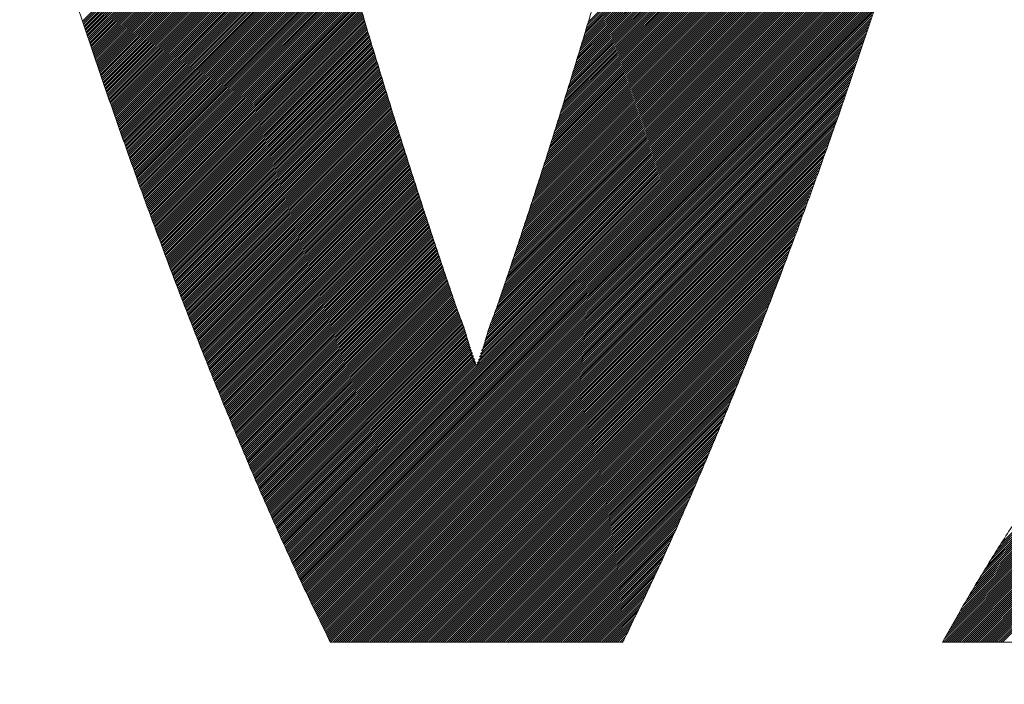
# Model space of a CAD drawing. Header units: millimetres. Extents: x 0 to 1071, y 0 to 742.
# Tile 45 of 130: x 145 to 149.31, y 484.91 to 487.82. Entities that reach past the tile are written whole.
import ezdxf

# ---------------------------------------------------------------- set-up
doc = ezdxf.new("R2010")
doc.units = ezdxf.units.MM
doc.header["$LTSCALE"] = 0.454724
doc.layers.add('NoLayerName_001', color=7, linetype='Continuous')
doc.layers.add('NoLayerName_002', color=7, linetype='Continuous')

# ---------------------------------------------------------------- blocks, each defined once
blk = doc.blocks.new('JZB_0010')
at = {"layer": 'NoLayerName_002', "color": 7, "linetype": 'Continuous', "lineweight": 25}
for p, q in [((15.2352, 4.4907), (13.4848, 2.7402)), ((15.2384, 4.5027), (13.4885, 2.7528)), ((15.2228, 4.4426), (13.4692, 2.689)), ((15.2259, 4.4546), (13.4731, 2.7018)), ((15.229, 4.4666), (13.477, 2.7146)), ((15.2321, 4.4786), (13.481, 2.7275)), ((15.2135, 4.4066), (13.4574, 2.6505)), ((15.2166, 4.4186), (13.4613, 2.6633)), ((15.2197, 4.4306), (13.4653, 2.6761)), ((15.2011, 4.3585), (13.4417, 2.5991)), ((15.2042, 4.3705), (13.4457, 2.612)), ((15.2073, 4.3825), (13.4496, 2.6248)), ((15.2104, 4.3946), (13.4535, 2.6376)), ((15.1887, 4.3105), (13.426, 2.5478)), ((15.1918, 4.3225), (13.43, 2.5606)), ((15.1949, 4.3345), (13.4339, 2.5735)), ((15.198, 4.3465), (13.4378, 2.5863)), ((15.1794, 4.2744), (13.4143, 2.5093)), ((15.1825, 4.2864), (13.4182, 2.5221)), ((15.1856, 4.2985), (13.4221, 2.535)), ((15.1667, 4.2261), (13.3986, 2.458)), ((15.1701, 4.2384), (13.4025, 2.4708)), ((15.1732, 4.2504), (13.4064, 2.4836)), ((15.1763, 4.2624), (13.4103, 2.4965)), ((15.1562, 4.1889), (13.3868, 2.4195)), ((15.1597, 4.2013), (13.3907, 2.4323)), ((15.1632, 4.2137), (13.3946, 2.4451)), ((15.1421, 4.1392), (13.3708, 2.3679)), ((15.1456, 4.1516), (13.375, 2.381)), ((15.1491, 4.164), (13.3789, 2.3938)), ((15.1526, 4.1764), (13.3829, 2.4067)), ((15.1316, 4.102), (13.3584, 2.3288)), ((15.1351, 4.1144), (13.3626, 2.3418)), ((15.1386, 4.1268), (13.3667, 2.3549)), ((15.1176, 4.0523), (13.3418, 2.2766)), ((15.1211, 4.0647), (13.346, 2.2896)), ((15.1246, 4.0771), (13.3501, 2.3027)), ((15.1281, 4.0896), (13.3543, 2.3157)), ((12.5581, 4.0406), (11.2768, 2.7594)), ((12.567, 4.0406), (11.2791, 2.7527)), ((12.5759, 4.0406), (11.2813, 2.746)), ((12.5848, 4.0406), (11.2836, 2.7394)), ((12.5937, 4.0406), (11.2858, 2.7327)), ((12.6026, 4.0406), (11.2881, 2.7261)), ((12.6116, 4.0406), (11.2903, 2.7194)), ((12.6205, 4.0406), (11.2926, 2.7127)), ((12.6294, 4.0406), (11.2948, 2.7061)), ((12.6383, 4.0406), (11.2971, 2.6994)), ((12.6472, 4.0406), (11.2993, 2.6928)), ((12.6561, 4.0406), (11.3016, 2.6861)), ((12.665, 4.0406), (11.3038, 2.6794)), ((12.6739, 4.0406), (11.3061, 2.6728)), ((12.6828, 4.0406), (11.3083, 2.6661)), ((12.6917, 4.0406), (11.3106, 2.6595)), ((12.7006, 4.0406), (11.3128, 2.6528)), ((12.7095, 4.0406), (11.3151, 2.6461)), ((12.7185, 4.0406), (11.3173, 2.6395)), ((12.7274, 4.0406), (11.3196, 2.6328)), ((12.7363, 4.0406), (11.3218, 2.6262)), ((12.7452, 4.0406), (11.3241, 2.6195)), ((12.7541, 4.0406), (11.3263, 2.6128)), ((12.763, 4.0406), (11.3285, 2.6062)), ((12.7719, 4.0406), (11.3308, 2.5995)), ((12.7808, 4.0406), (11.333, 2.5929)), ((12.7897, 4.0406), (11.3353, 2.5862)), ((12.7986, 4.0406), (11.3375, 2.5795)), ((12.8075, 4.0406), (11.3398, 2.5729)), ((12.8164, 4.0406), (11.342, 2.5662)), ((12.8254, 4.0406), (11.3443, 2.5596)), ((12.8343, 4.0406), (11.3465, 2.5529)), ((12.8432, 4.0406), (11.3488, 2.5462)), ((12.8521, 4.0406), (11.351, 2.5396)), ((12.861, 4.0406), (11.3533, 2.5329)), ((12.8699, 4.0406), (11.3555, 2.5262)), ((12.8788, 4.0406), (11.3578, 2.5196)), ((12.8877, 4.0406), (11.36, 2.5129)), ((12.8966, 4.0406), (11.3623, 2.5063)), ((12.9055, 4.0406), (11.3645, 2.4996)), ((12.9144, 4.0406), (11.3668, 2.4929)), ((12.9233, 4.0406), (11.369, 2.4863)), ((12.9323, 4.0406), (11.3713, 2.4796)), ((12.9412, 4.0406), (11.3735, 2.473)), ((12.9501, 4.0406), (11.3758, 2.4663)), ((12.959, 4.0406), (11.378, 2.4596)), ((12.9679, 4.0406), (11.3803, 2.453)), ((12.9768, 4.0406), (11.3825, 2.4463)), ((12.9857, 4.0406), (11.3848, 2.4397)), ((12.9946, 4.0406), (11.387, 2.433)), ((13.0035, 4.0406), (11.3892, 2.4263)), ((13.0124, 4.0406), (11.3915, 2.4197)), ((13.0213, 4.0406), (11.3937, 2.413)), ((13.0302, 4.0406), (11.396, 2.4064)), ((13.0392, 4.0406), (11.3982, 2.3997)), ((13.0481, 4.0406), (11.4005, 2.393)), ((13.057, 4.0406), (11.4027, 2.3864)), ((13.0659, 4.0406), (11.405, 2.3797)), ((13.0748, 4.0406), (11.4072, 2.3731)), ((13.0837, 4.0406), (11.4095, 2.3664)), ((13.0926, 4.0406), (11.4117, 2.3597)), ((13.1015, 4.0406), (11.414, 2.3531)), ((13.1104, 4.0406), (11.4162, 2.3464)), ((13.1193, 4.0406), (11.4185, 2.3398)), ((13.1282, 4.0406), (11.4207, 2.3331)), ((13.1372, 4.0406), (11.423, 2.3264)), ((13.1461, 4.0406), (11.4252, 2.3198)), ((13.155, 4.0406), (11.4275, 2.3131)), ((13.1639, 4.0406), (11.4297, 2.3065)), ((13.1728, 4.0406), (11.4321, 2.2999)), ((13.1817, 4.0406), (11.4344, 2.2934)), ((13.1906, 4.0406), (11.4368, 2.2868)), ((13.1995, 4.0406), (11.4392, 2.2803)), ((13.2084, 4.0406), (11.4416, 2.2738)), ((13.2173, 4.0406), (11.444, 2.2673)), ((13.2262, 4.0406), (11.4463, 2.2607)), ((13.2351, 4.0406), (11.4487, 2.2542)), ((13.2441, 4.0406), (11.4511, 2.2477)), ((13.253, 4.0406), (11.4535, 2.2411)), ((13.2619, 4.0406), (11.4559, 2.2346)), ((13.2708, 4.0406), (11.4582, 2.2281)), ((13.2797, 4.0406), (11.4606, 2.2216)), ((13.2886, 4.0406), (11.463, 2.215)), ((13.2975, 4.0406), (11.4654, 2.2085)), ((13.3064, 4.0406), (11.4678, 2.202)), ((13.3153, 4.0406), (11.4701, 2.1954)), ((13.3242, 4.0406), (11.4725, 2.1889)), ((13.3331, 4.0406), (11.4749, 2.1824)), ((13.342, 4.0406), (11.4773, 2.1759)), ((13.351, 4.0406), (11.4797, 2.1693)), ((13.3599, 4.0406), (11.482, 2.1628)), ((13.3688, 4.0406), (11.4844, 2.1563)), ((15.1071, 4.0151), (13.3294, 2.2374)), ((15.1106, 4.0275), (13.3336, 2.2505)), ((15.1141, 4.0399), (13.3377, 2.2635)), ((15.0931, 3.9654), (13.3129, 2.1852)), ((15.0966, 3.9778), (13.317, 2.1983)), ((15.1001, 3.9903), (13.3211, 2.2113)), ((15.1036, 4.0027), (13.3253, 2.2244)), ((15.0826, 3.9282), (13.3004, 2.146)), ((15.0861, 3.9406), (13.3046, 2.1591)), ((15.0896, 3.953), (13.3087, 2.1721)), ((15.0686, 3.8786), (13.2839, 2.0938)), ((15.0721, 3.891), (13.288, 2.1069)), ((15.0756, 3.9034), (13.2921, 2.1199)), ((15.0791, 3.9158), (13.2963, 2.133)), ((15.0581, 3.8413), (13.2714, 2.0547)), ((15.0616, 3.8537), (13.2756, 2.0677)), ((15.0651, 3.8661), (13.2797, 2.0808)), ((15.0475, 3.8041), (13.2586, 2.0152)), ((15.051, 3.8165), (13.263, 2.0285)), ((15.0546, 3.8289), (13.2673, 2.0416)), ((15.0335, 3.7544), (13.2411, 1.962)), ((15.037, 3.7668), (13.2455, 1.9753)), ((15.0405, 3.7793), (13.2499, 1.9886)), ((15.044, 3.7917), (13.2542, 2.0019)), ((15.023, 3.7172), (13.2279, 1.9221)), ((15.0265, 3.7296), (13.2323, 1.9354)), ((15.03, 3.742), (13.2367, 1.9487)), ((15.009, 3.6675), (13.2104, 1.869)), ((15.0125, 3.68), (13.2148, 1.8823)), ((15.016, 3.6924), (13.2192, 1.8955)), ((15.0195, 3.7048), (13.2236, 1.9088)), ((14.9985, 3.6303), (13.1973, 1.8291)), ((15.002, 3.6427), (13.2016, 1.8424)), ((15.0055, 3.6551), (13.206, 1.8557)), ((14.9836, 3.5798), (13.1797, 1.7759)), ((14.9877, 3.5928), (13.1841, 1.7892)), ((14.9915, 3.6055), (13.1885, 1.8025)), ((14.995, 3.6179), (13.1929, 1.8158)), ((14.9716, 3.5411), (13.1666, 1.736)), ((14.9756, 3.554), (13.171, 1.7493)), ((14.9796, 3.5669), (13.1754, 1.7626)), ((14.9595, 3.5023), (13.1534, 1.6962)), ((14.9636, 3.5152), (13.1578, 1.7095)), ((14.9676, 3.5281), (13.1622, 1.7228)), ((14.9435, 3.4506), (13.1348, 1.6419)), ((14.9475, 3.4635), (13.1395, 1.6555)), ((14.9515, 3.4764), (13.1442, 1.6691)), ((14.9555, 3.4893), (13.1488, 1.6826)), ((14.9314, 3.4118), (13.1209, 1.6012)), ((14.9354, 3.4247), (13.1255, 1.6148)), ((14.9395, 3.4376), (13.1302, 1.6284)), ((14.9194, 3.373), (13.1069, 1.5605)), ((14.9234, 3.3859), (13.1116, 1.5741)), ((14.9274, 3.3989), (13.1162, 1.5877)), ((14.9033, 3.3213), (13.0883, 1.5063)), ((14.9073, 3.3342), (13.0929, 1.5199)), ((14.9113, 3.3472), (13.0976, 1.5334)), ((14.9153, 3.3601), (13.1022, 1.547)), ((14.8912, 3.2825), (13.0743, 1.4656)), ((14.8953, 3.2955), (13.079, 1.4792)), ((14.8993, 3.3084), (13.0836, 1.4927)), ((14.8792, 3.2438), (13.0603, 1.4249)), ((14.8832, 3.2567), (13.065, 1.4385)), ((14.8872, 3.2696), (13.0696, 1.452)), ((14.8631, 3.1921), (13.0417, 1.3706)), ((14.8671, 3.205), (13.0464, 1.3842)), ((14.8712, 3.2179), (13.051, 1.3978)), ((14.8752, 3.2308), (13.0557, 1.4113)), ((14.8511, 3.1533), (13.0273, 1.3295)), ((14.8551, 3.1662), (13.0321, 1.3432)), ((14.8591, 3.1791), (13.037, 1.357)), ((14.839, 3.1145), (13.0127, 1.2882)), ((14.843, 3.1274), (13.0176, 1.302)), ((14.847, 3.1403), (13.0224, 1.3157)), ((12.4157, 3.0787), (11.4868, 2.1497)), ((12.4177, 3.0718), (11.4892, 2.1432)), ((12.4197, 3.0648), (11.4916, 2.1367)), ((14.827, 3.0757), (12.1769, 0.4257)), ((14.8229, 3.0628), (12.1797, 0.4196)), ((14.831, 3.0886), (13.003, 1.2606)), ((14.835, 3.1016), (13.0079, 1.2744)), ((12.4217, 3.0579), (11.4939, 2.1301)), ((12.4237, 3.051), (11.4963, 2.1236)), ((12.4257, 3.0441), (11.4987, 2.1171)), ((12.4277, 3.0372), (11.5011, 2.1106)), ((12.4297, 3.0303), (11.5034, 2.104)), ((12.4318, 3.0234), (11.5058, 2.0975)), ((14.8189, 3.0499), (12.1825, 0.4135)), ((14.8149, 3.0369), (12.1853, 0.4074)), ((14.8109, 3.024), (12.1882, 0.4013)), ((12.4338, 3.0165), (11.5082, 2.091)), ((12.4358, 3.0097), (11.5106, 2.0844)), ((12.4378, 3.0028), (11.513, 2.0779)), ((12.4398, 2.9959), (11.5153, 2.0714)), ((12.4419, 2.989), (11.5177, 2.0649)), ((12.4439, 2.9821), (11.5201, 2.0583)), ((12.4459, 2.9752), (11.5225, 2.0518)), ((14.8069, 3.0111), (12.191, 0.3952)), ((14.8029, 2.9982), (12.1938, 0.3891)), ((14.7988, 2.9852), (12.1966, 0.383)), ((12.4479, 2.9683), (11.5249, 2.0453)), ((12.45, 2.9615), (11.5272, 2.0387)), ((12.452, 2.9546), (11.5296, 2.0322)), ((12.454, 2.9477), (11.532, 2.0257)), ((12.456, 2.9408), (11.5344, 2.0192)), ((12.4581, 2.9339), (11.5368, 2.0126)), ((14.7948, 2.9723), (12.1994, 0.3769)), ((14.7908, 2.9594), (12.2022, 0.3708)), ((14.7865, 2.9462), (12.205, 0.3647)), ((14.782, 2.9328), (12.2078, 0.3585)), ((12.4601, 2.927), (11.5391, 2.0061)), ((12.4621, 2.9201), (11.5415, 1.9996)), ((12.4641, 2.9133), (11.5439, 1.993)), ((12.4661, 2.9064), (11.5463, 1.9865)), ((12.4682, 2.8995), (11.5487, 1.98)), ((12.4702, 2.8926), (11.551, 1.9735)), ((14.7775, 2.9193), (12.2106, 0.3524)), ((14.7729, 2.9059), (12.2134, 0.3463)), ((14.7684, 2.8924), (12.2162, 0.3402)), ((12.4722, 2.8857), (11.5534, 1.9669)), ((12.4742, 2.8788), (11.5558, 1.9604)), ((12.4763, 2.8719), (11.5582, 1.9539)), ((12.4783, 2.8651), (11.5606, 1.9473)), ((12.4803, 2.8582), (11.5629, 1.9408)), ((12.4823, 2.8513), (11.5653, 1.9343)), ((12.4844, 2.8444), (11.5677, 1.9277)), ((14.7639, 2.879), (12.219, 0.3341)), ((14.7593, 2.8655), (12.2218, 0.328)), ((14.7548, 2.8521), (12.2246, 0.3219)), ((12.4864, 2.8376), (11.5701, 1.9212)), ((12.4885, 2.8307), (11.5725, 1.9147)), ((12.4906, 2.8239), (11.5748, 1.9082)), ((12.4926, 2.8171), (11.5772, 1.9016)), ((12.4947, 2.8102), (11.5796, 1.8951)), ((12.4968, 2.8034), (11.582, 1.8886)), ((14.7502, 2.8386), (12.2274, 0.3158)), ((14.7457, 2.8252), (12.2302, 0.3097)), ((14.7412, 2.8117), (12.233, 0.3036)), ((12.4988, 2.7965), (11.5843, 1.882)), ((12.5009, 2.7897), (11.5867, 1.8755)), ((12.503, 2.7829), (11.5891, 1.869)), ((12.505, 2.776), (11.5915, 1.8625)), ((12.5071, 2.7692), (11.5939, 1.8559)), ((12.5092, 2.7623), (11.5962, 1.8494)), ((14.7366, 2.7983), (12.2358, 0.2975)), ((14.7321, 2.7848), (12.2386, 0.2914)), ((14.7275, 2.7714), (12.2414, 0.2853)), ((17.5875, 2.7628), (15.2975, 0.4728)), ((12.5112, 2.7555), (11.5986, 1.8429)), ((12.5133, 2.7486), (11.601, 1.8363)), ((12.5154, 2.7418), (11.6034, 1.8298)), ((12.5174, 2.735), (11.6058, 1.8233)), ((12.5195, 2.7281), (11.6081, 1.8168)), ((12.5216, 2.7213), (11.6105, 1.8102)), ((14.723, 2.758), (12.2442, 0.2792)), ((14.7185, 2.7445), (12.2471, 0.2731)), ((14.7139, 2.7311), (12.25, 0.2671)), ((14.7094, 2.7176), (12.2529, 0.2611)), ((17.6219, 2.7171), (15.1698, 0.265)), ((17.6181, 2.7221), (15.1829, 0.287)), ((17.6142, 2.7272), (15.196, 0.309)), ((17.6104, 2.7323), (15.2091, 0.331)), ((17.6066, 2.7374), (15.2222, 0.353)), ((17.6028, 2.7425), (15.2361, 0.3759)), ((17.5989, 2.7476), (15.2515, 0.4001)), ((17.5951, 2.7527), (15.2668, 0.4243)), ((17.5913, 2.7577), (15.2822, 0.4486)), ((12.5236, 2.7144), (11.6129, 1.8037)), ((12.5257, 2.7076), (11.6153, 1.7972)), ((12.5278, 2.7007), (11.6177, 1.7906)), ((12.5298, 2.6939), (11.62, 1.7841)), ((12.5319, 2.6871), (11.6224, 1.7776)), ((12.534, 2.6802), (11.6248, 1.771)), ((12.536, 2.6734), (11.6272, 1.7645)), ((14.7048, 2.7042), (12.2558, 0.2551)), ((14.7003, 2.6907), (12.2587, 0.2491)), ((14.6958, 2.6773), (12.2616, 0.2431)), ((17.6525, 2.6764), (15.0698, 0.0937)), ((17.6487, 2.6815), (15.0813, 0.1141)), ((17.6448, 2.6865), (15.0928, 0.1345)), ((17.641, 2.6916), (15.1044, 0.155)), ((17.6372, 2.6967), (15.1175, 0.177)), ((17.6334, 2.7018), (15.1305, 0.199)), ((17.6295, 2.7069), (15.1436, 0.221)), ((17.6257, 2.712), (15.1567, 0.243)), ((12.5381, 2.6665), (11.6296, 1.758)), ((12.5402, 2.6597), (11.6319, 1.7515)), ((12.5422, 2.6529), (11.6343, 1.7449)), ((12.5443, 2.646), (11.6367, 1.7384)), ((12.5464, 2.6392), (11.6391, 1.7319)), ((12.5484, 2.6323), (11.6415, 1.7253)), ((14.6912, 2.6638), (12.2645, 0.2371)), ((14.6867, 2.6504), (12.2674, 0.2311)), ((14.6821, 2.6369), (12.2704, 0.2251)), ((17.6639, 2.6611), (15.0433, 0.0405)), ((17.6601, 2.6662), (15.0468, 0.0529)), ((17.6678, 2.656), (15.0522, 0.0405)), ((17.6563, 2.6713), (15.0583, 0.0733)), ((17.6716, 2.651), (15.0611, 0.0405)), ((17.6754, 2.6459), (15.07, 0.0405)), ((17.6792, 2.6408), (15.0789, 0.0405)), ((17.6831, 2.6357), (15.0878, 0.0405)), ((17.6869, 2.6306), (15.0967, 0.0405)), ((12.5505, 2.6255), (11.6438, 1.7188)), ((12.5526, 2.6186), (11.6462, 1.7123)), ((12.5546, 2.6118), (11.6486, 1.7058)), ((12.5567, 2.605), (11.651, 1.6992)), ((12.5588, 2.5981), (11.6533, 1.6927)), ((12.5608, 2.5913), (11.6557, 1.6862)), ((14.6776, 2.6235), (12.2733, 0.2191)), ((14.6731, 2.61), (12.2762, 0.2131)), ((14.6685, 2.5966), (12.2791, 0.2071)), ((17.6907, 2.6255), (15.1056, 0.0405)), ((17.6945, 2.6204), (15.1145, 0.0405)), ((17.6984, 2.6154), (15.1234, 0.0405)), ((17.7022, 2.6103), (15.1324, 0.0405)), ((17.706, 2.6052), (15.1413, 0.0405)), ((17.7098, 2.6001), (15.1502, 0.0405)), ((17.7137, 2.595), (15.1591, 0.0405)), ((17.7177, 2.5901), (15.168, 0.0405)), ((12.5629, 2.5844), (11.6581, 1.6796)), ((12.565, 2.5776), (11.6605, 1.6731)), ((12.567, 2.5708), (11.663, 1.6667)), ((12.5691, 2.5639), (11.6655, 1.6603)), ((12.5712, 2.5571), (11.668, 1.6539)), ((12.5732, 2.5502), (11.6704, 1.6474)), ((12.5753, 2.5434), (11.6729, 1.641)), ((14.664, 2.5831), (12.282, 0.2011)), ((14.6595, 2.5697), (12.2849, 0.1951)), ((14.6549, 2.5562), (12.2878, 0.1891)), ((14.6504, 2.5428), (12.2907, 0.1831)), ((17.7217, 2.5852), (15.1769, 0.0405)), ((17.7257, 2.5803), (15.1858, 0.0405)), ((17.7297, 2.5754), (15.1947, 0.0405)), ((17.7337, 2.5705), (15.2036, 0.0405)), ((17.7377, 2.5656), (15.2125, 0.0405)), ((17.7417, 2.5607), (15.2214, 0.0405)), ((17.7457, 2.5558), (15.2303, 0.0405)), ((17.7497, 2.5509), (15.2393, 0.0405)), ((17.7537, 2.546), (15.2482, 0.0405)), ((12.5774, 2.5365), (11.6754, 1.6346)), ((12.5794, 2.5297), (11.6779, 1.6281)), ((12.5815, 2.5229), (11.6804, 1.6217)), ((12.5836, 2.516), (11.6828, 1.6153)), ((12.5856, 2.5092), (11.6853, 1.6089)), ((12.5877, 2.5023), (11.6878, 1.6024)), ((14.6458, 2.5293), (12.2936, 0.1771)), ((14.6413, 2.5159), (12.2965, 0.1711)), ((14.6368, 2.5024), (12.2995, 0.1651)), ((17.7577, 2.5411), (15.2571, 0.0405)), ((17.7617, 2.5362), (15.266, 0.0405)), ((17.7657, 2.5313), (15.2749, 0.0405)), ((17.7697, 2.5264), (15.2838, 0.0405)), ((17.7737, 2.5215), (15.2927, 0.0405)), ((17.7777, 2.5166), (15.3016, 0.0405)), ((12.5898, 2.4955), (11.6903, 1.596)), ((12.5919, 2.4887), (11.6928, 1.5896)), ((12.5941, 2.482), (11.6952, 1.5831)), ((12.5962, 2.4752), (11.6977, 1.5767)), ((12.5983, 2.4684), (11.7002, 1.5703)), ((12.6004, 2.4616), (11.7027, 1.5639)), ((14.6322, 2.489), (12.3024, 0.1591)), ((14.6277, 2.4756), (12.3053, 0.1532)), ((14.6231, 2.4621), (12.3082, 0.1472)), ((12.6026, 2.4548), (11.7052, 1.5574)), ((12.6047, 2.448), (11.7076, 1.551)), ((12.6068, 2.4413), (11.7101, 1.5446)), ((12.6089, 2.4345), (11.7126, 1.5382)), ((12.6111, 2.4277), (11.7151, 1.5317)), ((12.6132, 2.4209), (11.7176, 1.5253)), ((12.6153, 2.4141), (11.72, 1.5189)), ((14.6186, 2.4487), (12.3111, 0.1412)), ((14.6141, 2.4352), (12.314, 0.1352)), ((14.6095, 2.4218), (12.3169, 0.1292)), ((12.6174, 2.4074), (11.7225, 1.5124)), ((12.6196, 2.4006), (11.725, 1.506)), ((12.6217, 2.3938), (11.7275, 1.4996)), ((12.6238, 2.387), (11.73, 1.4932)), ((12.6259, 2.3802), (11.7324, 1.4867)), ((12.6281, 2.3734), (11.7349, 1.4803)), ((14.605, 2.4083), (12.3198, 0.1232)), ((14.6004, 2.3949), (12.3227, 0.1172)), ((14.5959, 2.3814), (12.3256, 0.1112)), ((12.6302, 2.3667), (11.7374, 1.4739)), ((12.6323, 2.3599), (11.7399, 1.4674)), ((12.6344, 2.3531), (11.7424, 1.461)), ((12.6366, 2.3463), (11.7449, 1.4546)), ((12.6387, 2.3395), (11.7473, 1.4482)), ((12.6408, 2.3327), (11.7498, 1.4417)), ((14.5914, 2.368), (12.3286, 0.1052)), ((14.5868, 2.3545), (12.3315, 0.0992)), ((14.5823, 2.3411), (12.3344, 0.0932)), ((14.5777, 2.3276), (12.3373, 0.0872)), ((12.643, 2.326), (11.7523, 1.4353)), ((12.6451, 2.3192), (11.7548, 1.4289)), ((12.6472, 2.3124), (11.7573, 1.4225)), ((12.6493, 2.3056), (11.7597, 1.416)), ((12.6515, 2.2988), (11.7622, 1.4096)), ((12.6536, 2.2921), (11.7647, 1.4032)), ((12.6557, 2.2853), (11.7672, 1.3967)), ((14.5732, 2.3142), (12.3402, 0.0812)), ((14.5685, 2.3005), (12.3431, 0.0752)), ((14.5634, 2.2865), (12.346, 0.0692)), ((12.6578, 2.2785), (11.7697, 1.3903)), ((12.66, 2.2717), (11.7721, 1.3839)), ((12.6621, 2.2649), (11.7746, 1.3775)), ((12.6642, 2.2581), (11.7771, 1.371)), ((12.6663, 2.2514), (11.7796, 1.3647)), ((12.6685, 2.2446), (11.7822, 1.3583)), ((14.5583, 2.2725), (12.3489, 0.0632)), ((14.5532, 2.2585), (12.3518, 0.0572)), ((14.5481, 2.2445), (12.3547, 0.0512)), ((12.6706, 2.2378), (11.7848, 1.352)), ((12.6727, 2.231), (11.7873, 1.3456)), ((12.6748, 2.2242), (11.7899, 1.3392)), ((12.677, 2.2174), (11.7924, 1.3329)), ((12.6791, 2.2107), (11.795, 1.3265)), ((12.6812, 2.2039), (11.7975, 1.3202)), ((14.5429, 2.2305), (12.3577, 0.0452)), ((14.5378, 2.2165), (12.3615, 0.0401)), ((14.5327, 2.2024), (12.3704, 0.0401)), ((12.6833, 2.1971), (11.8001, 1.3138)), ((12.6855, 2.1903), (11.8026, 1.3075)), ((12.6876, 2.1835), (11.8052, 1.3011)), ((12.6897, 2.1768), (11.8077, 1.2947)), ((12.6919, 2.17), (11.8103, 1.2884)), ((12.694, 2.1632), (11.8128, 1.282)), ((12.6961, 2.1564), (11.8154, 1.2757)), ((14.5276, 2.1884), (12.3793, 0.0401)), ((14.5225, 2.1744), (12.3882, 0.0401)), ((14.5174, 2.1604), (12.3971, 0.0401)), ((12.6982, 2.1496), (11.8179, 1.2693)), ((12.7004, 2.1429), (11.8205, 1.263)), ((12.7026, 2.1362), (11.823, 1.2566)), ((12.7048, 2.1295), (11.8256, 1.2503)), ((12.707, 2.1228), (11.8281, 1.2439)), ((12.7092, 2.116), (11.8307, 1.2375)), ((14.5123, 2.1464), (12.406, 0.0401)), ((14.5072, 2.1324), (12.415, 0.0401)), ((14.5021, 2.1183), (12.4239, 0.0401)), ((12.7114, 2.1093), (11.8332, 1.2312)), ((12.7136, 2.1026), (11.8358, 1.2248)), ((12.7158, 2.0959), (11.8383, 1.2185)), ((12.7179, 2.0892), (11.8409, 1.2121)), ((12.7201, 2.0824), (11.8434, 1.2058)), ((12.7223, 2.0757), (11.846, 1.1994)), ((12.7245, 2.069), (11.8485, 1.193)), ((14.497, 2.1043), (12.4328, 0.0401)), ((14.4919, 2.0903), (12.4417, 0.0401)), ((14.4868, 2.0763), (12.4506, 0.0401)), ((12.7267, 2.0623), (11.8511, 1.1867)), ((12.7289, 2.0556), (11.8537, 1.1803)), ((12.7311, 2.0488), (11.8562, 1.174)), ((12.7333, 2.0421), (11.8588, 1.1676)), ((12.7355, 2.0354), (11.8613, 1.1613)), ((12.7376, 2.0287), (11.8639, 1.1549)), ((14.4816, 2.0623), (12.4595, 0.0401)), ((14.4765, 2.0483), (12.4684, 0.0401)), ((14.4714, 2.0342), (12.4773, 0.0401)), ((12.7398, 2.022), (11.8664, 1.1485)), ((12.742, 2.0152), (11.869, 1.1422)), ((12.7442, 2.0085), (11.8715, 1.1358)), ((12.7464, 2.0018), (11.8741, 1.1295)), ((12.7486, 1.9951), (11.8766, 1.1231)), ((12.7508, 1.9884), (11.8792, 1.1168)), ((14.4663, 2.0202), (12.4862, 0.0401)), ((14.4612, 2.0062), (12.4951, 0.0401)), ((14.4561, 1.9922), (12.504, 0.0401)), ((12.753, 1.9816), (11.8817, 1.1104)), ((12.7552, 1.9749), (11.8843, 1.1041)), ((12.7573, 1.9682), (11.8868, 1.0977)), ((12.7595, 1.9615), (11.8894, 1.0913)), ((12.7617, 1.9548), (11.8919, 1.085)), ((12.7639, 1.948), (11.8945, 1.0786)), ((12.7661, 1.9413), (11.8971, 1.0723)), ((14.451, 1.9782), (12.5129, 0.0401)), ((14.4459, 1.9642), (12.5219, 0.0401)), ((14.4408, 1.9501), (12.5308, 0.0401)), ((12.7683, 1.9346), (11.8997, 1.066)), ((12.7705, 1.9279), (11.9023, 1.0598)), ((12.7727, 1.9212), (11.905, 1.0535)), ((12.7748, 1.9144), (11.9076, 1.0472)), ((12.777, 1.9077), (11.9102, 1.0409)), ((12.7792, 1.901), (11.9129, 1.0346)), ((14.4357, 1.9361), (12.5397, 0.0401)), ((14.4306, 1.9221), (12.5486, 0.0401)), ((14.4255, 1.9081), (12.5575, 0.0401)), ((12.7814, 1.8943), (11.9155, 1.0284)), ((12.7836, 1.8876), (11.9181, 1.0221)), ((12.7858, 1.8808), (11.9207, 1.0158)), ((12.788, 1.8741), (11.9234, 1.0095)), ((12.7902, 1.8674), (11.926, 1.0032)), ((12.7924, 1.8607), (11.9286, 0.997)), ((12.7945, 1.854), (11.9313, 0.9907)), ((14.4204, 1.8941), (12.5664, 0.0401)), ((14.4152, 1.8801), (12.5753, 0.0401)), ((14.4101, 1.866), (12.5842, 0.0401)), ((12.7967, 1.8472), (11.9339, 0.9844)), ((12.7989, 1.8405), (11.9365, 0.9781)), ((12.8011, 1.8338), (11.9391, 0.9718)), ((12.8033, 1.8271), (11.9418, 0.9656)), ((12.8055, 1.8204), (11.9444, 0.9593)), ((12.8077, 1.8136), (11.947, 0.953)), ((14.405, 1.852), (12.5931, 0.0401)), ((14.3999, 1.838), (12.602, 0.0401)), ((14.3948, 1.824), (12.6109, 0.0401)), ((14.3897, 1.81), (12.6198, 0.0401)), ((12.8099, 1.8069), (11.9497, 0.9467)), ((12.8121, 1.8003), (11.9523, 0.9404)), ((12.8144, 1.7936), (11.9549, 0.9342)), ((12.8166, 1.787), (11.9575, 0.9279)), ((12.8189, 1.7803), (11.9602, 0.9216)), ((12.8212, 1.7737), (11.9628, 0.9153)), ((12.8234, 1.767), (11.9654, 0.909)), ((14.3846, 1.796), (12.6288, 0.0401)), ((14.3795, 1.7819), (12.6377, 0.0401)), ((14.3744, 1.7679), (12.6466, 0.0401)), ((12.8257, 1.7604), (11.968, 0.9028)), ((12.8279, 1.7537), (11.9707, 0.8965)), ((12.8302, 1.7471), (11.9733, 0.8902)), ((12.8324, 1.7404), (11.9759, 0.8839)), ((12.8347, 1.7338), (11.9786, 0.8776)), ((12.8369, 1.7271), (11.9812, 0.8714)), ((14.3693, 1.7539), (12.6555, 0.0401)), ((14.3642, 1.7399), (12.6644, 0.0401)), ((14.3591, 1.7259), (12.6733, 0.0401)), ((12.8392, 1.7205), (11.9838, 0.8651)), ((12.8415, 1.7138), (11.9864, 0.8588)), ((12.8437, 1.7071), (11.9891, 0.8525)), ((12.846, 1.7005), (11.9917, 0.8462)), ((12.8482, 1.6938), (11.9943, 0.84)), ((12.8505, 1.6872), (11.997, 0.8337)), ((14.3539, 1.7119), (12.6822, 0.0401)), ((14.3488, 1.6978), (12.6911, 0.0401)), ((14.3437, 1.6838), (12.7, 0.0401)), ((12.8527, 1.6805), (11.9996, 0.8274)), ((12.855, 1.6739), (12.0022, 0.8211)), ((12.8572, 1.6672), (12.0048, 0.8148)), ((12.8595, 1.6606), (12.0075, 0.8086)), ((12.8617, 1.6539), (12.0101, 0.8023)), ((12.864, 1.6473), (12.0127, 0.796)), ((12.8663, 1.6406), (12.0154, 0.7898)), ((14.3384, 1.6696), (12.7089, 0.0401)), ((14.3329, 1.6551), (12.7178, 0.0401)), ((14.3273, 1.6406), (12.7267, 0.0401)), ((12.8685, 1.634), (12.0181, 0.7836)), ((12.8708, 1.6273), (12.0208, 0.7774)), ((12.873, 1.6207), (12.0236, 0.7712)), ((12.8753, 1.614), (12.0263, 0.765)), ((12.8775, 1.6073), (12.029, 0.7588)), ((12.8798, 1.6007), (12.0317, 0.7526)), ((14.3217, 1.6261), (12.7357, 0.0401)), ((14.3161, 1.6116), (12.7446, 0.0401)), ((14.3105, 1.5971), (12.7535, 0.0401)), ((12.882, 1.594), (12.0344, 0.7464)), ((12.8843, 1.5874), (12.0371, 0.7402)), ((12.8866, 1.5807), (12.0398, 0.734)), ((12.8888, 1.5741), (12.0425, 0.7278)), ((12.8911, 1.5674), (12.0453, 0.7216)), ((12.8933, 1.5608), (12.048, 0.7154)), ((12.8956, 1.5541), (12.0507, 0.7092)), ((14.3049, 1.5826), (12.7624, 0.0401)), ((14.2993, 1.5681), (12.7713, 0.0401)), ((14.2937, 1.5536), (12.7802, 0.0401)), ((12.8978, 1.5475), (12.0534, 0.703)), ((12.9001, 1.5408), (12.0561, 0.6968)), ((12.9023, 1.5342), (12.0588, 0.6906)), ((12.9046, 1.5275), (12.0615, 0.6844)), ((12.9069, 1.5209), (12.0642, 0.6782)), ((12.9091, 1.5142), (12.0669, 0.672)), ((14.2881, 1.5391), (12.7891, 0.0401)), ((14.2825, 1.5246), (12.798, 0.0401)), ((14.2769, 1.5101), (12.8069, 0.0401)), ((12.9114, 1.5076), (12.0697, 0.6658)), ((12.9136, 1.5009), (12.0724, 0.6596)), ((12.9159, 1.4942), (12.0751, 0.6534)), ((12.9181, 1.4876), (12.0778, 0.6472)), ((12.9204, 1.4809), (12.0805, 0.641)), ((12.9226, 1.4743), (12.0832, 0.6349)), ((12.9249, 1.4677), (12.0859, 0.6287)), ((14.2713, 1.4956), (12.8158, 0.0401)), ((14.2657, 1.481), (12.8247, 0.0401)), ((14.2601, 1.4665), (12.8336, 0.0401)), ((12.9272, 1.4611), (12.0886, 0.6225)), ((12.9296, 1.4545), (12.0913, 0.6163)), ((12.9319, 1.4479), (12.0941, 0.6101)), ((12.9342, 1.4413), (12.0968, 0.6039)), ((12.9365, 1.4347), (12.0995, 0.5977)), ((12.9388, 1.4281), (12.1022, 0.5915)), ((14.2545, 1.452), (12.8426, 0.0401)), ((14.2489, 1.4375), (12.8515, 0.0401)), ((14.2433, 1.423), (12.8604, 0.0401)), ((12.9411, 1.4215), (12.1049, 0.5853)), ((12.9434, 1.4149), (12.1076, 0.5791)), ((12.9457, 1.4083), (12.1103, 0.5729)), ((12.948, 1.4017), (12.113, 0.5667)), ((12.9503, 1.3951), (12.1157, 0.5605)), ((12.9526, 1.3885), (12.1185, 0.5543)), ((12.955, 1.3819), (12.1212, 0.5481)), ((14.2377, 1.4085), (12.8693, 0.0401)), ((14.2321, 1.394), (12.8782, 0.0401)), ((14.2265, 1.3795), (12.8871, 0.0401)), ((12.9573, 1.3753), (12.1239, 0.5419)), ((12.9596, 1.3687), (12.1266, 0.5357)), ((12.9619, 1.3621), (12.1293, 0.5295)), ((12.9642, 1.3555), (12.1321, 0.5234)), ((12.9665, 1.3489), (12.1349, 0.5173)), ((12.9688, 1.3423), (12.1377, 0.5112)), ((14.2207, 1.3648), (12.896, 0.0401)), ((14.2148, 1.35), (12.9049, 0.0401)), ((12.9711, 1.3357), (12.1405, 0.505)), ((12.9734, 1.3291), (12.1433, 0.4989)), ((12.9757, 1.3225), (12.1461, 0.4928)), ((12.978, 1.3159), (12.1489, 0.4867)), ((12.9804, 1.3093), (12.1517, 0.4806)), ((12.9827, 1.3027), (12.1545, 0.4745)), ((12.985, 1.2961), (12.1573, 0.4684)), ((14.2088, 1.3351), (12.9138, 0.0401)), ((14.2028, 1.3202), (12.9227, 0.0401)), ((14.1968, 1.3053), (12.9316, 0.0401)), ((12.9874, 1.2896), (12.1601, 0.4623)), ((12.9897, 1.283), (12.1629, 0.4562)), ((12.992, 1.2764), (12.1657, 0.4501)), ((12.9943, 1.2698), (12.1685, 0.444)), ((12.9967, 1.2633), (12.1713, 0.4379)), ((12.999, 1.2567), (12.1741, 0.4318)), ((14.1909, 1.2904), (12.9406, 0.0401)), ((14.1849, 1.2755), (12.9495, 0.0401)), ((14.1789, 1.2607), (12.9584, 0.0401)), ((14.1729, 1.2458), (12.9673, 0.0401)), ((14.167, 1.2309), (12.9762, 0.0401)), ((14.161, 1.216), (12.9851, 0.0401)), ((14.155, 1.2011), (12.994, 0.0401)), ((14.149, 1.1862), (13.0029, 0.0401)), ((14.1431, 1.1714), (13.0118, 0.0401)), ((14.1371, 1.1565), (13.0207, 0.0401)), ((14.1311, 1.1416), (13.0296, 0.0401)), ((14.1251, 1.1267), (13.0385, 0.0401)), ((14.1192, 1.1118), (13.0475, 0.0401)), ((14.1132, 1.0969), (13.0564, 0.0401)), ((14.1072, 1.0821), (13.0653, 0.0401)), ((14.1009, 1.0669), (13.0742, 0.0401)), ((14.0945, 1.0516), (13.0831, 0.0401)), ((14.0881, 1.0362), (13.092, 0.0401)), ((14.0817, 1.0209), (13.1009, 0.0401)), ((14.0753, 1.0056), (13.1098, 0.0401)), ((14.0689, 0.9903), (13.1187, 0.0401)), ((14.0625, 0.975), (13.1276, 0.0401)), ((14.0561, 0.9596), (13.1365, 0.0401)), ((14.0497, 0.9443), (13.1454, 0.0401)), ((14.0432, 0.929), (13.1544, 0.0401)), ((14.0368, 0.9137), (13.1633, 0.0401)), ((14.0304, 0.8984), (13.1722, 0.0401)), ((14.024, 0.8831), (13.1811, 0.0401)), ((14.0176, 0.8677), (13.19, 0.0401)), ((14.0112, 0.8524), (13.1989, 0.0401)), ((14.0048, 0.8371), (13.2078, 0.0401)), ((13.9984, 0.8218), (13.2167, 0.0401)), ((13.992, 0.8065), (13.2256, 0.0401)), ((13.9854, 0.791), (13.2345, 0.0401)), ((13.9785, 0.7752), (13.2434, 0.0401)), ((13.9716, 0.7593), (13.2523, 0.0401)), ((13.9646, 0.7435), (13.2613, 0.0401)), ((13.9577, 0.7276), (13.2702, 0.0401)), ((13.9508, 0.7118), (13.2791, 0.0401)), ((13.9438, 0.696), (13.288, 0.0401)), ((13.9369, 0.6801), (13.2969, 0.0401)), ((13.93, 0.6643), (13.3058, 0.0401)), ((13.923, 0.6485), (13.3147, 0.0401)), ((13.9161, 0.6326), (13.3236, 0.0401)), ((13.9092, 0.6168), (13.3325, 0.0401)), ((13.9022, 0.6009), (13.3414, 0.0401)), ((13.8953, 0.5851), (13.3503, 0.0401)), ((13.8884, 0.5693), (13.3592, 0.0401)), ((13.8815, 0.5534), (13.3682, 0.0401)), ((13.8745, 0.5376), (13.3771, 0.0401)), ((13.8674, 0.5215), (13.386, 0.0401)), ((13.8598, 0.5051), (13.3949, 0.0401)), ((13.8522, 0.4886), (13.4038, 0.0401)), ((13.8447, 0.4721), (13.4127, 0.0401)), ((13.8371, 0.4556), (13.4216, 0.0401)), ((13.8295, 0.4391), (13.4305, 0.0401)), ((13.822, 0.4227), (13.4394, 0.0401)), ((13.8144, 0.4062), (13.4483, 0.0401)), ((13.8068, 0.3897), (13.4572, 0.0401)), ((13.7992, 0.3732), (13.4661, 0.0401)), ((13.7917, 0.3567), (13.4751, 0.0401)), ((13.7841, 0.3402), (13.484, 0.0401)), ((13.7765, 0.3238), (13.4929, 0.0401)), ((13.769, 0.3073), (13.5018, 0.0401)), ((13.7614, 0.2908), (13.5107, 0.0401)), ((13.7538, 0.2743), (13.5196, 0.0401)), ((13.7454, 0.257), (13.5285, 0.0401)), ((13.737, 0.2397), (13.5374, 0.0401)), ((13.7286, 0.2224), (13.5463, 0.0401)), ((13.7202, 0.2051), (13.5552, 0.0401)), ((13.7118, 0.1878), (13.5641, 0.0401)), ((13.7034, 0.1705), (13.573, 0.0401)), ((13.695, 0.1532), (13.582, 0.0401)), ((13.6866, 0.1359), (13.5909, 0.0401)), ((13.6782, 0.1186), (13.5998, 0.0401)), ((13.6698, 0.1012), (13.6087, 0.0401)), ((13.6614, 0.0839), (13.6176, 0.0401)), ((13.653, 0.0666), (13.6265, 0.0401)), ((13.6446, 0.0493), (13.6354, 0.0401))]:
    blk.add_line(p, q, dxfattribs=at)
at = {"layer": 'NoLayerName_002', "color": 7, "linetype": 'Continuous', "lineweight": 13}
for points, knots in [([(10.6801, 4.8402), (10.7057, 4.7342), (10.7563, 4.5179), (10.8423, 4.1904), (10.9353, 3.8545), (11.0356, 3.513), (11.1419, 3.168), (11.2535, 2.822), (11.3696, 2.4772), (11.4893, 2.136), (11.6117, 1.8008), (11.736, 1.4739), (11.8614, 1.1577), (11.9868, 0.8544), (12.1119, 0.5666), (12.2345, 0.296), (12.3196, 0.1237), (12.3601, 0.0401)], [0, 0, 0, 0, 0.327112, 0.666498, 1.015766, 1.372509, 1.734304, 2.098723, 2.463328, 2.825683, 3.183347, 3.533883, 3.874858, 4.203849, 4.518442, 4.816245, 5.094894, 5.094894, 5.094894, 5.094894]), ([(13.6401, 0.0401), (13.6806, 0.1237), (13.7658, 0.296), (13.8884, 0.5666), (14.0135, 0.8544), (14.1389, 1.1577), (14.2643, 1.4739), (14.3886, 1.8008), (14.511, 2.136), (14.6307, 2.4772), (14.7468, 2.822), (14.8584, 3.168), (14.9648, 3.513), (15.065, 3.8545), (15.158, 4.1904), (15.244, 4.5179), (15.2947, 4.7342), (15.3203, 4.8402)], [0, 0, 0, 0, 0.278658, 0.576467, 0.891064, 1.220056, 1.561033, 1.911569, 2.269234, 2.631588, 2.996194, 3.360613, 3.72241, 4.079154, 4.428425, 4.767814, 5.094931, 5.094931, 5.094931, 5.094931]), ([(14.9997, 4.8403), (15.028, 4.7778), (15.0848, 4.6492), (15.1797, 4.4563), (15.2817, 4.2588), (15.3905, 4.059), (15.5045, 3.8584), (15.6223, 3.6592), (15.7427, 3.4629), (15.8643, 3.2717), (15.9857, 3.0871), (16.1054, 2.9112), (16.2231, 2.7458), (16.3335, 2.5927), (16.4482, 2.4536), (16.5243, 2.3307), (16.6911, 2.2241), (16.5375, 2.1302), (16.4629, 2.0283), (16.3576, 1.9144), (16.2536, 1.7889), (16.1426, 1.6535), (16.0287, 1.5093), (15.9122, 1.3578), (15.7946, 1.2002), (15.6771, 1.0381), (15.5608, 0.8726), (15.447, 0.7052), (15.3368, 0.5373), (15.2317, 0.37), (15.1321, 0.2051), (15.0706, 0.0945), (15.0399, 0.0405)], [0, 0, 0, 0, 0.206044, 0.421627, 0.644636, 0.872917, 1.104287, 1.336546, 1.567479, 1.794862, 2.016465, 2.230057, 2.433409, 2.624299, 2.800518, 2.959882, 3.100255, 3.221978, 3.359738, 3.511806, 3.676426, 3.851836, 4.036266, 4.227942, 4.425094, 4.625954, 4.828758, 5.03175, 5.233186, 5.431334, 5.624483, 5.810948, 5.810948, 5.810948, 5.810948]), ([(13.5851, 3.0807), (13.5731, 3.0395), (13.5492, 2.9568), (13.5125, 2.8327), (13.4754, 2.7086), (13.4378, 2.5844), (13.3997, 2.4603), (13.3612, 2.3365), (13.3223, 2.213), (13.283, 2.09), (13.2434, 1.9676), (13.2035, 1.8461), (13.1633, 1.7249), (13.1229, 1.6068), (13.0823, 1.482), (13.0415, 1.3876), (13.0003, 1.1862), (12.959, 1.3876), (12.9182, 1.482), (12.8775, 1.6068), (12.837, 1.7249), (12.7968, 1.8461), (12.7569, 1.9676), (12.7173, 2.09), (12.678, 2.213), (12.6391, 2.3365), (12.6006, 2.4603), (12.5625, 2.5844), (12.5249, 2.7086), (12.4877, 2.8327), (12.4511, 2.9568), (12.4271, 3.0395), (12.4151, 3.0807)], [0, 0, 0, 0, 0.128947, 0.258309, 0.387959, 0.517766, 0.647602, 0.777337, 0.906843, 1.03599, 1.16465, 1.292695, 1.419994, 1.546421, 1.671847, 1.796143, 1.919183, 2.04225, 2.166569, 2.292012, 2.418453, 2.545764, 2.673816, 2.802481, 2.931632, 3.061139, 3.190875, 3.320711, 3.450517, 3.580166, 3.709527, 3.838474, 3.838474, 3.838474, 3.838474])]:
    blk.add_open_spline(points, degree=3, knots=knots, dxfattribs=at)
for points in [[(12.3601, 0.0401), (12.5735, 0.0401), (13.0001, 0.0401), (13.4268, 0.0401), (13.6401, 0.0401)], [(15.0399, 0.0405), (15.2732, 0.0405), (15.7398, 0.0405), (16.2065, 0.0405), (16.4398, 0.0405)]]:
    blk.add_open_spline(points, degree=3, dxfattribs=at)

msp = doc.modelspace()

# ---------------------------------------------------------------- linework, layer by layer
at = {"layer": 'NoLayerName_001', "color": 7, "linetype": 'Continuous', "lineweight": 25}
for radius, start, end in [(39.5, 318.3301343, 270.7246075), (38, 319.6850908, 271.4325437)]:
    msp.add_arc((150, 487.499924), radius, start, end, dxfattribs=at)

# ---------------------------------------------------------------- block references
at = {"layer": 'NoLayerName_001'}
msp.add_blockref('JZB_0010', (134.000046, 485.059448), dxfattribs=at)

doc.saveas('drawing.dxf')
